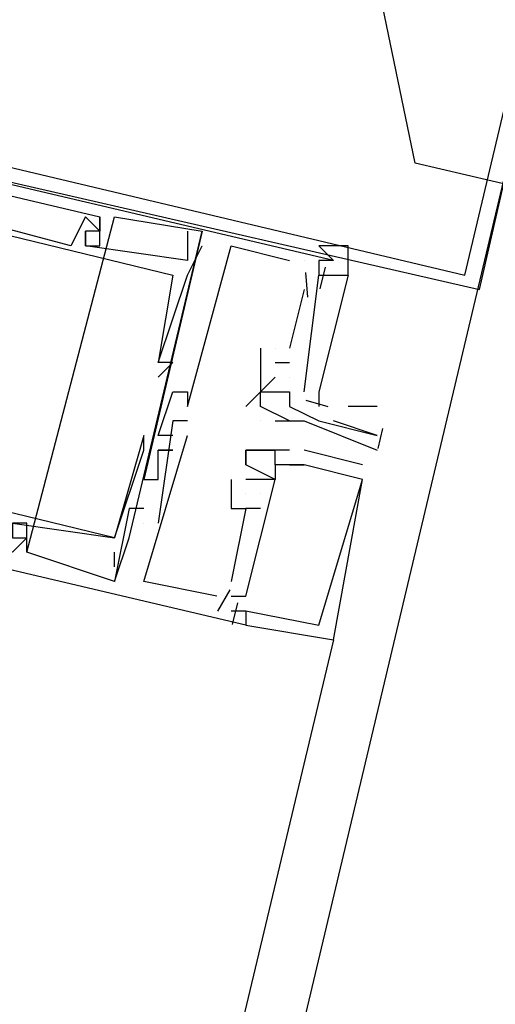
# Model space of a CAD drawing. Header units: feet. Extents: x -79 to 198, y -22 to 181.
# Tile 51 of 164: x 117.687 to 118.121, y 74.645 to 75.544. Entities that reach past the tile are written whole.
import ezdxf

# ---------------------------------------------------------------- set-up
doc = ezdxf.new("R2010")
doc.units = ezdxf.units.FT
doc.layers.add('A-AREA-UNIDAD', color=30, linetype='CONTINUOUS')
doc.layers.add('A-LINEA', color=7, linetype='CONTINUOUS')

msp = doc.modelspace()

# ---------------------------------------------------------------- linework, layer by layer
at = {"layer": 'A-AREA-UNIDAD'}
msp.add_lwpolyline([(106.912, 44.2844), (121.84, 40.7289), (122.56, 40.7289), (122.592, 39.68), (121.632, 38.0089), (126.752, 36.8356), (126.912, 36.64), (128.4, 39.4844), (129.632, 42.7556), (130.48, 46.1689), (130.88, 49.28), (130.96, 51.9644), (130.72, 55.2533), (129.36, 61.4044), (128.928, 64.9244), (128.992, 69.2444), (129.6, 72.8889), (128.8, 72.8889), (118.048, 75.4133), (118, 75.6444), (117.472, 75.7689), (116.288, 75.6444), (104.448, 78.4889)], dxfattribs=at)
at = {"layer": 'A-LINEA'}
for p, q in [((117.6933, 75.0578), (117.7733, 75.3644)), ((117.6933, 75.0578), (117.7733, 75.3644)), ((117.6933, 75.0578), (117.7733, 75.3644)), ((117.7467, 75.3644), (117.7467, 75.3644)), ((117.7467, 75.3644), (117.7467, 75.3644)), ((117.7467, 75.3644), (117.7467, 75.3644)), ((117.76, 75.3644), (117.76, 75.3644)), ((117.76, 75.3644), (117.76, 75.3644)), ((117.76, 75.3644), (117.76, 75.3644)), ((117.76, 75.3644), (117.76, 75.3644)), ((117.76, 75.3644), (117.76, 75.3644)), ((117.76, 75.3644), (117.76, 75.3644)), ((117.7733, 75.3644), (117.7733, 75.3644)), ((117.7733, 75.3644), (117.7733, 75.3644)), ((117.7733, 75.3644), (117.7733, 75.3644)), ((117.7467, 75.3511), (117.7467, 75.3511)), ((117.7467, 75.3511), (117.7467, 75.3511)), ((117.7467, 75.3511), (117.7467, 75.3511)), ((117.7467, 75.3511), (117.7467, 75.3511)), ((117.7467, 75.3511), (117.7467, 75.3511)), ((117.7467, 75.3511), (117.7467, 75.3511)), ((117.76, 75.3511), (117.76, 75.3511)), ((117.76, 75.3511), (117.76, 75.3511)), ((117.76, 75.3511), (117.76, 75.3511)), ((117.76, 75.3511), (117.76, 75.3511)), ((117.76, 75.3511), (117.76, 75.3511)), ((117.76, 75.3511), (117.76, 75.3511)), ((117.7867, 75.0711), (117.8533, 75.3511)), ((117.7867, 75.0711), (117.8533, 75.3511)), ((117.7867, 75.0711), (117.8533, 75.3511)), ((117.84, 75.3511), (117.84, 75.3511)), ((117.84, 75.3511), (117.84, 75.3511)), ((117.84, 75.3511), (117.84, 75.3511)), ((117.8533, 75.3511), (117.8533, 75.3511)), ((117.8533, 75.3511), (117.8533, 75.3511)), ((117.8533, 75.3511), (117.8533, 75.3511)), ((117.7333, 75.3378), (117.7333, 75.3378)), ((117.7333, 75.3378), (117.7333, 75.3378)), ((117.7333, 75.3378), (117.7333, 75.3378)), ((117.7467, 75.3378), (117.7467, 75.3378)), ((117.7467, 75.3378), (117.7467, 75.3378)), ((117.7467, 75.3378), (117.7467, 75.3378)), ((117.7467, 75.3378), (117.7467, 75.3378)), ((117.7467, 75.3378), (117.7467, 75.3378)), ((117.7467, 75.3378), (117.7467, 75.3378)), ((117.76, 75.3378), (117.76, 75.3378)), ((117.76, 75.3378), (117.76, 75.3378)), ((117.76, 75.3378), (117.76, 75.3378)), ((117.8533, 75.3378), (117.8533, 75.3378)), ((117.8533, 75.3378), (117.8533, 75.3378)), ((117.8533, 75.3378), (117.8533, 75.3378)), ((117.88, 75.3378), (117.88, 75.3378)), ((117.88, 75.3378), (117.88, 75.3378)), ((117.88, 75.3378), (117.88, 75.3378)), ((117.84, 75.3244), (117.84, 75.3244)), ((117.84, 75.3244), (117.84, 75.3244)), ((117.84, 75.3244), (117.84, 75.3244)), ((117.9333, 75.3244), (117.9333, 75.3244)), ((117.9333, 75.3244), (117.9333, 75.3244)), ((117.9333, 75.3244), (117.9333, 75.3244)), ((117.9467, 75.3244), (117.9467, 75.3244)), ((117.9467, 75.3244), (117.9467, 75.3244)), ((117.9467, 75.3244), (117.9467, 75.3244)), ((117.96, 75.3244), (117.96, 75.3244)), ((117.96, 75.3244), (117.96, 75.3244)), ((117.96, 75.3244), (117.96, 75.3244)), ((117.96, 75.3244), (117.96, 75.3244)), ((117.96, 75.3244), (117.96, 75.3244)), ((117.96, 75.3244), (117.96, 75.3244)), ((117.9733, 75.3244), (117.9733, 75.3244)), ((117.9733, 75.3244), (117.9733, 75.3244)), ((117.9733, 75.3244), (117.9733, 75.3244)), ((117.9479, 75.3136), (117.9495, 75.2909)), ((117.9479, 75.3136), (117.9495, 75.2909)), ((117.9479, 75.3136), (117.9495, 75.2909)), ((117.9657, 75.3184), (117.9609, 75.2984)), ((117.9657, 75.3184), (117.9609, 75.2984)), ((117.9657, 75.3184), (117.9609, 75.2984)), ((117.8267, 75.3111), (117.8267, 75.3111)), ((117.8267, 75.3111), (117.8267, 75.3111)), ((117.8267, 75.3111), (117.8267, 75.3111)), ((117.84, 75.3111), (117.84, 75.3111)), ((117.84, 75.3111), (117.84, 75.3111)), ((117.84, 75.3111), (117.84, 75.3111)), ((117.9467, 75.2044), (117.96, 75.3111)), ((117.9467, 75.3111), (117.9467, 75.3111)), ((117.9467, 75.2044), (117.96, 75.3111)), ((117.9467, 75.3111), (117.9467, 75.3111)), ((117.9467, 75.2044), (117.96, 75.3111)), ((117.9467, 75.3111), (117.9467, 75.3111)), ((117.96, 75.3111), (117.96, 75.3111)), ((117.96, 75.3111), (117.96, 75.3111)), ((117.96, 75.3111), (117.96, 75.3111)), ((117.9733, 75.3111), (117.9733, 75.3111)), ((117.9467, 75.2978), (117.9333, 75.2444)), ((117.9467, 75.2978), (117.9333, 75.2444)), ((117.9467, 75.2978), (117.9333, 75.2444)), ((117.9467, 75.2978), (117.9467, 75.2978)), ((117.9467, 75.2978), (117.9467, 75.2978)), ((117.9467, 75.2978), (117.9467, 75.2978)), ((117.9067, 75.2444), (117.9067, 75.2178)), ((117.9067, 75.2444), (117.9067, 75.2444)), ((117.9067, 75.2444), (117.9067, 75.2178)), ((117.9067, 75.2444), (117.9067, 75.2444)), ((117.9067, 75.2444), (117.9067, 75.2178)), ((117.9067, 75.2444), (117.9067, 75.2444)), ((117.92, 75.2444), (117.92, 75.2444)), ((117.92, 75.2444), (117.92, 75.2444)), ((117.92, 75.2444), (117.92, 75.2444)), ((117.92, 75.2444), (117.92, 75.2444)), ((117.92, 75.2444), (117.92, 75.2444)), ((117.92, 75.2444), (117.92, 75.2444)), ((117.9333, 75.2444), (117.9333, 75.2444)), ((117.9333, 75.2444), (117.9333, 75.2444)), ((117.9333, 75.2444), (117.9333, 75.2444)), ((117.8133, 75.2311), (117.8133, 75.2311)), ((117.8133, 75.2311), (117.8133, 75.2311)), ((117.8133, 75.2311), (117.8133, 75.2311)), ((117.8133, 75.2311), (117.8133, 75.2311)), ((117.8133, 75.2311), (117.8133, 75.2311)), ((117.8133, 75.2311), (117.8133, 75.2311)), ((117.8267, 75.2311), (117.8267, 75.2311)), ((117.8267, 75.2311), (117.8267, 75.2311)), ((117.8267, 75.2311), (117.8267, 75.2311)), ((117.92, 75.2311), (117.9333, 75.2311)), ((117.92, 75.2311), (117.92, 75.2311)), ((117.92, 75.2311), (117.9333, 75.2311)), ((117.92, 75.2311), (117.92, 75.2311)), ((117.92, 75.2311), (117.9333, 75.2311)), ((117.92, 75.2311), (117.92, 75.2311)), ((117.9333, 75.2311), (117.9333, 75.2311)), ((117.9333, 75.2311), (117.9333, 75.2311)), ((117.9333, 75.2311), (117.9333, 75.2311)), ((117.8133, 75.2178), (117.8133, 75.2178)), ((117.8133, 75.2178), (117.8133, 75.2178)), ((117.8133, 75.2178), (117.8133, 75.2178)), ((117.9067, 75.2178), (117.9067, 75.2178)), ((117.9067, 75.2044), (117.92, 75.2178)), ((117.9067, 75.2178), (117.9067, 75.2178)), ((117.9067, 75.2044), (117.92, 75.2178)), ((117.9067, 75.2178), (117.9067, 75.2178)), ((117.9067, 75.2044), (117.92, 75.2178)), ((117.9067, 75.2178), (117.9067, 75.2178)), ((117.92, 75.2178), (117.92, 75.2178)), ((117.92, 75.2178), (117.92, 75.2178)), ((117.92, 75.2178), (117.92, 75.2178)), ((117.9333, 75.2178), (117.9333, 75.2178)), ((117.9333, 75.2178), (117.9333, 75.2178)), ((117.9333, 75.2178), (117.9333, 75.2178)), ((117.9333, 75.2178), (117.9333, 75.2178)), ((117.9333, 75.2178), (117.9333, 75.2178)), ((117.9333, 75.2178), (117.9333, 75.2178)), ((117.8267, 75.2044), (117.8267, 75.2044)), ((117.8267, 75.2044), (117.8267, 75.2044)), ((117.8267, 75.2044), (117.8267, 75.2044)), ((117.84, 75.2044), (117.84, 75.2044)), ((117.84, 75.2044), (117.84, 75.2044)), ((117.84, 75.2044), (117.84, 75.2044)), ((117.84, 75.2044), (117.84, 75.2044)), ((117.84, 75.2044), (117.84, 75.2044)), ((117.84, 75.2044), (117.84, 75.2044)), ((117.9067, 75.2044), (117.9067, 75.2044)), ((117.9067, 75.2044), (117.9067, 75.2044)), ((117.9067, 75.2044), (117.9067, 75.2044)), ((117.9067, 75.2044), (117.9067, 75.2044)), ((117.9067, 75.2044), (117.9067, 75.2044)), ((117.9067, 75.2044), (117.9067, 75.2044)), ((117.92, 75.2044), (117.92, 75.2044)), ((117.9333, 75.2044), (117.9333, 75.2044)), ((117.9333, 75.2044), (117.9333, 75.2044)), ((117.9333, 75.2044), (117.9333, 75.2044)), ((117.9333, 75.2044), (117.9333, 75.2044)), ((117.9333, 75.2044), (117.9333, 75.2044)), ((117.9333, 75.2044), (117.9333, 75.2044)), ((117.9333, 75.2044), (117.9333, 75.2044)), ((117.9333, 75.2044), (117.9333, 75.2044)), ((117.9467, 75.2044), (117.9467, 75.2044)), ((117.9467, 75.2044), (117.9467, 75.2044)), ((117.9467, 75.2044), (117.9467, 75.2044)), ((117.9482, 75.1967), (117.9681, 75.1911)), ((117.9482, 75.1967), (117.9681, 75.1911)), ((117.9482, 75.1967), (117.9681, 75.1911)), ((117.84, 75.1911), (117.84, 75.1911)), ((117.84, 75.1911), (117.84, 75.1911)), ((117.84, 75.1911), (117.84, 75.1911)), ((117.8933, 75.1911), (117.8933, 75.1911)), ((117.9067, 75.1911), (117.9067, 75.1911)), ((117.9333, 75.1911), (117.9333, 75.1911)), ((117.9333, 75.1911), (117.9333, 75.1911)), ((118.0133, 75.1911), (117.9867, 75.1911)), ((117.8267, 75.1778), (117.8267, 75.1778)), ((117.8267, 75.1778), (117.8267, 75.1778)), ((117.8267, 75.1778), (117.8267, 75.1778)), ((117.84, 75.1778), (117.84, 75.1778)), ((117.84, 75.1778), (117.84, 75.1778)), ((117.84, 75.1778), (117.84, 75.1778)), ((117.9067, 75.1778), (117.9067, 75.1778)), ((117.9067, 75.1778), (117.9067, 75.1778)), ((117.92, 75.1778), (117.92, 75.1778)), ((117.9333, 75.1778), (117.9333, 75.1778)), ((117.9333, 75.1778), (117.9333, 75.1778)), ((117.9467, 75.1778), (117.9467, 75.1778)), ((117.96, 75.1778), (117.96, 75.1778)), ((117.96, 75.1778), (117.96, 75.1778)), ((118.0183, 75.171), (118.014, 75.1527)), ((117.8, 75.1644), (117.8, 75.1644)), ((117.8, 75.1644), (117.8, 75.1644)), ((117.8, 75.1644), (117.8, 75.1644)), ((117.8133, 75.1644), (117.8133, 75.1644)), ((117.8133, 75.1644), (117.8133, 75.1644)), ((117.8133, 75.1644), (117.8133, 75.1644)), ((117.8267, 75.1644), (117.8267, 75.1644)), ((117.8267, 75.1644), (117.8267, 75.1644)), ((117.8267, 75.1644), (117.8267, 75.1644)), ((117.84, 75.1644), (117.84, 75.1644)), ((117.84, 75.1644), (117.84, 75.1644)), ((117.84, 75.1644), (117.84, 75.1644)), ((118.0133, 75.1644), (118.0133, 75.1644)), ((117.8, 75.1511), (117.8, 75.1511)), ((117.8, 75.1511), (117.8, 75.1511)), ((117.8, 75.1511), (117.8, 75.1511)), ((117.8133, 75.1511), (117.8133, 75.1511)), ((117.8133, 75.1511), (117.8133, 75.1511)), ((117.8133, 75.1511), (117.8133, 75.1511)), ((117.8133, 75.1511), (117.8133, 75.1511)), ((117.8133, 75.1511), (117.8133, 75.1511)), ((117.8133, 75.1511), (117.8133, 75.1511)), ((117.8267, 75.1511), (117.8267, 75.1511)), ((117.8267, 75.1511), (117.8267, 75.1511)), ((117.8267, 75.1511), (117.8267, 75.1511)), ((117.8267, 75.1511), (117.8267, 75.1511)), ((117.8267, 75.1511), (117.8267, 75.1511)), ((117.8267, 75.1511), (117.8267, 75.1511)), ((117.8267, 75.1511), (117.8267, 75.1511)), ((117.8267, 75.1511), (117.8267, 75.1511)), ((117.8267, 75.1511), (117.8267, 75.1511)), ((117.8933, 75.1511), (117.8933, 75.1511)), ((117.8933, 75.1511), (117.8933, 75.1511)), ((117.8933, 75.1511), (117.8933, 75.1511)), ((117.8933, 75.1511), (117.8933, 75.1511)), ((117.8933, 75.1511), (117.8933, 75.1511)), ((117.8933, 75.1511), (117.8933, 75.1511)), ((117.9067, 75.1511), (117.9067, 75.1511)), ((117.9067, 75.1511), (117.9067, 75.1511)), ((117.9067, 75.1511), (117.9067, 75.1511)), ((117.92, 75.1511), (117.92, 75.1511)), ((117.92, 75.1511), (117.92, 75.1511)), ((117.92, 75.1511), (117.92, 75.1511)), ((117.92, 75.1511), (117.92, 75.1511)), ((117.92, 75.1511), (117.92, 75.1511)), ((117.92, 75.1511), (117.92, 75.1511)), ((117.9333, 75.1511), (117.9333, 75.1511)), ((117.9333, 75.1511), (117.9333, 75.1511)), ((117.9333, 75.1511), (117.9333, 75.1511)), ((117.9333, 75.1511), (117.9333, 75.1511)), ((117.9333, 75.1511), (117.9333, 75.1511)), ((117.9333, 75.1511), (117.9333, 75.1511)), ((117.9333, 75.1511), (117.9333, 75.1511)), ((117.9333, 75.1511), (117.9333, 75.1511)), ((117.9333, 75.1511), (117.9333, 75.1511)), ((118, 75.1378), (117.9467, 75.1511)), ((117.9467, 75.1511), (117.9467, 75.1511)), ((118, 75.1378), (117.9467, 75.1511)), ((117.9467, 75.1511), (117.9467, 75.1511)), ((118, 75.1378), (117.9467, 75.1511)), ((117.9467, 75.1511), (117.9467, 75.1511)), ((118.0133, 75.1511), (118.0133, 75.1511)), ((117.8133, 75.1378), (117.8133, 75.1378)), ((117.8133, 75.1378), (117.8133, 75.1378)), ((117.8133, 75.1378), (117.8133, 75.1378)), ((117.8933, 75.1378), (117.8933, 75.1378)), ((117.8933, 75.1378), (117.8933, 75.1378)), ((117.8933, 75.1378), (117.8933, 75.1378)), ((117.8933, 75.1378), (117.8933, 75.1378)), ((117.8933, 75.1378), (117.8933, 75.1378)), ((117.8933, 75.1378), (117.8933, 75.1378)), ((117.92, 75.1378), (117.92, 75.1378)), ((117.92, 75.1378), (117.92, 75.1378)), ((117.92, 75.1378), (117.92, 75.1378)), ((117.92, 75.1378), (117.92, 75.1378)), ((117.92, 75.1378), (117.92, 75.1378)), ((117.92, 75.1378), (117.92, 75.1378)), ((117.9333, 75.1378), (117.9333, 75.1378)), ((117.9333, 75.1378), (117.9333, 75.1378)), ((117.9333, 75.1378), (117.9333, 75.1378)), ((117.9467, 75.1378), (117.9467, 75.1378)), ((117.9467, 75.1378), (117.9467, 75.1378)), ((117.9467, 75.1378), (117.9467, 75.1378)), ((117.9467, 75.1378), (117.9467, 75.1378)), ((117.9467, 75.1378), (117.9467, 75.1378)), ((117.9467, 75.1378), (117.9467, 75.1378)), ((117.9467, 75.1378), (117.9467, 75.1378)), ((117.9467, 75.1378), (117.9467, 75.1378)), ((117.9467, 75.1378), (117.9467, 75.1378)), ((118, 75.1378), (118, 75.1378)), ((118, 75.1378), (118, 75.1378)), ((118, 75.1378), (118, 75.1378)), ((117.8, 75.1244), (117.8, 75.1244)), ((117.8, 75.1244), (117.8, 75.1244)), ((117.8, 75.1244), (117.8, 75.1244)), ((117.8133, 75.1244), (117.8133, 75.1244)), ((117.8133, 75.1244), (117.8133, 75.1244)), ((117.8133, 75.1244), (117.8133, 75.1244)), ((117.8133, 75.1244), (117.8133, 75.1244)), ((117.8133, 75.1244), (117.8133, 75.1244)), ((117.8133, 75.1244), (117.8133, 75.1244)), ((117.88, 75.1244), (117.88, 75.1244)), ((117.88, 75.1244), (117.88, 75.1244)), ((117.88, 75.1244), (117.88, 75.1244)), ((117.8933, 75.1244), (117.8933, 75.1244)), ((117.8933, 75.1244), (117.8933, 75.1244)), ((117.8933, 75.1244), (117.8933, 75.1244)), ((117.8933, 75.1244), (117.8933, 75.1244)), ((117.8933, 75.1244), (117.8933, 75.1244)), ((117.8933, 75.1244), (117.8933, 75.1244)), ((117.8933, 75.1244), (117.8933, 75.1244)), ((117.8933, 75.1244), (117.8933, 75.1244)), ((117.8933, 75.1244), (117.8933, 75.1244)), ((117.9067, 75.1244), (117.9067, 75.1244)), ((117.9067, 75.1244), (117.9067, 75.1244)), ((117.9067, 75.1244), (117.9067, 75.1244)), ((117.9067, 75.1244), (117.9067, 75.1244)), ((117.9067, 75.1244), (117.9067, 75.1244)), ((117.9067, 75.1244), (117.9067, 75.1244)), ((117.9067, 75.1244), (117.9067, 75.1244)), ((117.9067, 75.1244), (117.9067, 75.1244)), ((117.9067, 75.1244), (117.9067, 75.1244)), ((117.92, 75.1244), (117.92, 75.1244)), ((117.92, 75.1244), (117.92, 75.1244)), ((117.92, 75.1244), (117.92, 75.1244)), ((117.92, 75.1244), (117.92, 75.1244)), ((117.92, 75.1244), (117.92, 75.1244)), ((117.92, 75.1244), (117.92, 75.1244)), ((117.92, 75.1244), (117.92, 75.1244)), ((117.92, 75.1244), (117.92, 75.1244)), ((117.92, 75.1244), (117.92, 75.1244)), ((118, 75.1244), (118, 75.1244)), ((118, 75.1244), (118, 75.1244)), ((118, 75.1244), (118, 75.1244)), ((118, 75.1244), (118, 75.1244)), ((118, 75.1244), (118, 75.1244)), ((118, 75.1244), (118, 75.1244)), ((117.8933, 75.1111), (117.8933, 75.1111)), ((117.8933, 75.1111), (117.8933, 75.1111)), ((117.8933, 75.1111), (117.8933, 75.1111)), ((117.8933, 75.1111), (117.8933, 75.1111)), ((117.8933, 75.1111), (117.8933, 75.1111)), ((117.8933, 75.1111), (117.8933, 75.1111)), ((117.9067, 75.1111), (117.9067, 75.1111)), ((117.9067, 75.1111), (117.9067, 75.1111)), ((117.9067, 75.1111), (117.9067, 75.1111)), ((117.9067, 75.1111), (117.9067, 75.1111)), ((117.9067, 75.1111), (117.9067, 75.1111)), ((117.9067, 75.1111), (117.9067, 75.1111)), ((117.7867, 75.0978), (117.7867, 75.0978)), ((117.7867, 75.0978), (117.7867, 75.0978)), ((117.7867, 75.0978), (117.7867, 75.0978)), ((117.8, 75.0978), (117.8, 75.0978)), ((117.8, 75.0978), (117.8, 75.0978)), ((117.8, 75.0978), (117.8, 75.0978)), ((117.88, 75.0978), (117.88, 75.0978)), ((117.88, 75.0978), (117.88, 75.0978)), ((117.88, 75.0978), (117.88, 75.0978)), ((117.9067, 75.0978), (117.8933, 75.0978)), ((117.8933, 75.0978), (117.8933, 75.0978)), ((117.8933, 75.0978), (117.8933, 75.0978)), ((117.9067, 75.0978), (117.8933, 75.0978)), ((117.8933, 75.0978), (117.8933, 75.0978)), ((117.8933, 75.0978), (117.8933, 75.0978)), ((117.9067, 75.0978), (117.8933, 75.0978)), ((117.8933, 75.0978), (117.8933, 75.0978)), ((117.8933, 75.0978), (117.8933, 75.0978)), ((117.9067, 75.0978), (117.9067, 75.0978)), ((117.9067, 75.0978), (117.9067, 75.0978)), ((117.9067, 75.0978), (117.9067, 75.0978)), ((117.6933, 75.0844), (117.6933, 75.0844)), ((117.6933, 75.0844), (117.6933, 75.0844)), ((117.6933, 75.0844), (117.6933, 75.0844)), ((117.8, 75.0844), (117.8, 75.0844)), ((117.8, 75.0844), (117.8, 75.0844)), ((117.8, 75.0844), (117.8, 75.0844)), ((117.8, 75.0844), (117.8, 75.0844)), ((117.8, 75.0844), (117.8, 75.0844)), ((117.8, 75.0844), (117.8, 75.0844)), ((117.8133, 75.0844), (117.8133, 75.0844)), ((117.8133, 75.0844), (117.8133, 75.0844)), ((117.8133, 75.0844), (117.8133, 75.0844)), ((117.6933, 75.0711), (117.6933, 75.0711)), ((117.6933, 75.0711), (117.6933, 75.0711)), ((117.6933, 75.0711), (117.6933, 75.0711)), ((117.6933, 75.0711), (117.6933, 75.0711)), ((117.6933, 75.0711), (117.6933, 75.0711)), ((117.6933, 75.0711), (117.6933, 75.0711)), ((117.6933, 75.0711), (117.6933, 75.0711)), ((117.6933, 75.0711), (117.6933, 75.0711)), ((117.6933, 75.0711), (117.6933, 75.0711)), ((117.7733, 75.0311), (117.7867, 75.0711)), ((117.7733, 75.0711), (117.7733, 75.0711)), ((117.7733, 75.0711), (117.7733, 75.0711)), ((117.7733, 75.0711), (117.7733, 75.0711)), ((117.7733, 75.0311), (117.7867, 75.0711)), ((117.7733, 75.0711), (117.7733, 75.0711)), ((117.7733, 75.0711), (117.7733, 75.0711)), ((117.7733, 75.0711), (117.7733, 75.0711)), ((117.7733, 75.0311), (117.7867, 75.0711)), ((117.7733, 75.0711), (117.7733, 75.0711)), ((117.7733, 75.0711), (117.7733, 75.0711)), ((117.7733, 75.0711), (117.7733, 75.0711)), ((117.7867, 75.0711), (117.7867, 75.0711)), ((117.7867, 75.0711), (117.7867, 75.0711)), ((117.7867, 75.0711), (117.7867, 75.0711)), ((117.6933, 75.0578), (117.6933, 75.0578)), ((117.6933, 75.0578), (117.6933, 75.0578)), ((117.6933, 75.0578), (117.6933, 75.0578)), ((117.7733, 75.0444), (117.7733, 75.0578)), ((117.7733, 75.0578), (117.7733, 75.0578)), ((117.7733, 75.0444), (117.7733, 75.0578)), ((117.7733, 75.0578), (117.7733, 75.0578)), ((117.7733, 75.0444), (117.7733, 75.0578)), ((117.7733, 75.0578), (117.7733, 75.0578)), ((117.7733, 75.0444), (117.7733, 75.0444)), ((117.7733, 75.0444), (117.7733, 75.0444)), ((117.7733, 75.0444), (117.7733, 75.0444)), ((117.7733, 75.0311), (117.7733, 75.0311)), ((117.7733, 75.0311), (117.7733, 75.0311)), ((117.7733, 75.0311), (117.7733, 75.0311)), ((117.7733, 75.0311), (117.7733, 75.0311)), ((117.7733, 75.0311), (117.7733, 75.0311)), ((117.7733, 75.0311), (117.7733, 75.0311)), ((117.7733, 75.0311), (117.7733, 75.0311)), ((117.7733, 75.0311), (117.7733, 75.0311)), ((117.7733, 75.0311), (117.7733, 75.0311)), ((117.8, 75.0311), (117.8, 75.0311)), ((117.8, 75.0311), (117.8, 75.0311)), ((117.8, 75.0311), (117.8, 75.0311)), ((117.88, 75.0311), (117.88, 75.0311)), ((117.88, 75.0311), (117.88, 75.0311)), ((117.88, 75.0311), (117.88, 75.0311)), ((117.8667, 75.0178), (117.8667, 75.0178)), ((117.8667, 75.0178), (117.8667, 75.0178)), ((117.8667, 75.0178), (117.8667, 75.0178)), ((117.8788, 75.0235), (117.8673, 75.004)), ((117.8788, 75.0235), (117.8673, 75.004)), ((117.8788, 75.0235), (117.8673, 75.004)), ((117.88, 75.0178), (117.88, 75.0178)), ((117.88, 75.0178), (117.88, 75.0178)), ((117.88, 75.0178), (117.88, 75.0178)), ((117.8933, 75.0178), (117.8933, 75.0178)), ((117.8933, 75.0178), (117.8933, 75.0178)), ((117.8933, 75.0178), (117.8933, 75.0178)), ((117.8933, 75.0178), (117.8933, 75.0178)), ((117.8933, 75.0178), (117.8933, 75.0178)), ((117.8933, 75.0178), (117.8933, 75.0178)), ((117.8933, 75.0178), (117.8933, 75.0178)), ((117.8933, 75.0178), (117.8933, 75.0178)), ((117.8933, 75.0178), (117.8933, 75.0178)), ((117.8857, 75.0117), (117.8809, 74.9917)), ((117.8857, 75.0117), (117.8809, 74.9917)), ((117.8857, 75.0117), (117.8809, 74.9917)), ((117.88, 75.0044), (117.88, 75.0044)), ((117.88, 75.0044), (117.88, 75.0044)), ((117.88, 75.0044), (117.88, 75.0044)), ((117.8933, 75.0044), (117.8933, 75.0044)), ((117.8933, 75.0044), (117.8933, 75.0044)), ((117.8933, 75.0044), (117.8933, 75.0044)), ((117.8933, 75.0044), (117.8933, 75.0044)), ((117.8933, 75.0044), (117.8933, 75.0044)), ((117.8933, 75.0044), (117.8933, 75.0044)), ((117.8933, 75.0044), (117.8933, 75.0044)), ((117.8933, 75.0044), (117.8933, 75.0044)), ((117.8933, 75.0044), (117.8933, 75.0044)), ((117.8933, 74.9911), (117.8933, 74.9911)), ((117.8933, 74.9911), (117.8933, 74.9911)), ((117.8933, 74.9911), (117.8933, 74.9911)), ((117.8933, 74.9911), (117.8933, 74.9911)), ((117.8933, 74.9911), (117.8933, 74.9911)), ((117.8933, 74.9911), (117.8933, 74.9911)), ((117.96, 74.9911), (117.96, 74.9911)), ((117.96, 74.9911), (117.96, 74.9911)), ((117.96, 74.9911), (117.96, 74.9911)), ((117.9733, 74.9778), (116.32, 68.0444)), ((117.9733, 74.9778), (117.9733, 74.9778)), ((117.9733, 74.9778), (117.9733, 74.9778)), ((117.9733, 74.9778), (117.9733, 74.9778))]:
    msp.add_line(p, q, dxfattribs=at)
for points in [[(117.2933, 75.4844), (118.1067, 75.2978), (118.2933, 76.1111), (117.48, 76.2978), (117.2933, 75.4844)], [(117.3067, 75.4978), (118.0933, 75.3111), (118.28, 76.0978), (117.4933, 76.2844), (117.3067, 75.4978)], [(123.9467, 43.9511), (123.92, 47.9511), (123.56, 53.4844), (119.8267, 54.3644), (116.1067, 55.2444), (116.8, 58.2178), (117.1867, 59.8444), (116.8667, 59.9111), (115.8267, 60.1644), (114.5867, 60.4578), (118.2, 75.6978), (129.9467, 72.9244)], [(117.9733, 75.3244), (117.2933, 75.4844), (117.2533, 75.3378), (117.28, 75.3378)], [(117.9733, 75.3244), (117.2933, 75.4844), (117.2533, 75.3378), (117.28, 75.3378)], [(117.9733, 75.3244), (117.2933, 75.4844), (117.2533, 75.3378), (117.28, 75.3378)], [(117.28, 75.3511), (117.3067, 75.4444), (117.32, 75.4444), (117.32, 75.4578), (117.3067, 75.4578), (117.3067, 75.4711), (117.76, 75.3644), (117.76, 75.3511), (117.7467, 75.3511), (117.7467, 75.3378), (117.76, 75.3378), (117.76, 75.3644)], [(117.28, 75.3511), (117.3067, 75.4444), (117.32, 75.4444), (117.32, 75.4578), (117.3067, 75.4578), (117.3067, 75.4711), (117.76, 75.3644), (117.76, 75.3511), (117.7467, 75.3511), (117.7467, 75.3378), (117.76, 75.3378), (117.76, 75.3644)], [(117.28, 75.3511), (117.3067, 75.4444), (117.32, 75.4444), (117.32, 75.4578), (117.3067, 75.4578), (117.3067, 75.4711), (117.76, 75.3644), (117.76, 75.3511), (117.7467, 75.3511), (117.7467, 75.3378), (117.76, 75.3378), (117.76, 75.3644)], [(117.76, 75.3511), (117.7467, 75.3644), (117.7333, 75.3378), (117.3333, 75.4444), (117.3333, 75.4578), (117.32, 75.4578)], [(117.76, 75.3511), (117.7467, 75.3644), (117.7333, 75.3378), (117.3333, 75.4444), (117.3333, 75.4578), (117.32, 75.4578)], [(117.76, 75.3511), (117.7467, 75.3644), (117.7333, 75.3378), (117.3333, 75.4444), (117.3333, 75.4578), (117.32, 75.4578)], [(117.3067, 75.3378), (117.3333, 75.4311), (117.8267, 75.3111), (117.8133, 75.2311), (117.8133, 75.2311)], [(117.3067, 75.3378), (117.3333, 75.4311), (117.8267, 75.3111), (117.8133, 75.2311), (117.8133, 75.2311)], [(117.3067, 75.3378), (117.3333, 75.4311), (117.8267, 75.3111), (117.8133, 75.2311), (117.8133, 75.2311)], [(117.76, 75.3511), (117.7467, 75.3644), (117.7467, 75.3644), (117.7333, 75.3378)], [(117.76, 75.3511), (117.7467, 75.3644), (117.7467, 75.3644), (117.7333, 75.3378)], [(117.76, 75.3511), (117.7467, 75.3644), (117.7467, 75.3644), (117.7333, 75.3378)], [(117.7733, 75.3644), (117.8533, 75.3511), (117.8, 75.1244), (117.8133, 75.1244), (117.8133, 75.1378)], [(117.7733, 75.3644), (117.8533, 75.3511), (117.8, 75.1244), (117.8133, 75.1244), (117.8133, 75.1378)], [(117.7733, 75.3644), (117.8533, 75.3511), (117.8, 75.1244), (117.8133, 75.1244), (117.8133, 75.1378)], [(117.84, 75.3511), (117.84, 75.3244), (117.7467, 75.3378), (117.7467, 75.3511)], [(117.84, 75.3511), (117.84, 75.3244), (117.7467, 75.3378), (117.7467, 75.3511)], [(117.84, 75.3511), (117.84, 75.3244), (117.7467, 75.3378), (117.7467, 75.3511)], [(117.8133, 75.2178), (117.8267, 75.2311), (117.8133, 75.2311), (117.84, 75.3111), (117.8533, 75.3378)], [(117.8133, 75.2178), (117.8267, 75.2311), (117.8133, 75.2311), (117.84, 75.3111), (117.8533, 75.3378)], [(117.8133, 75.2178), (117.8267, 75.2311), (117.8133, 75.2311), (117.84, 75.3111), (117.8533, 75.3378)], [(117.84, 75.1911), (117.88, 75.3378), (117.9333, 75.3244)], [(117.84, 75.1911), (117.88, 75.3378), (117.9333, 75.3244)], [(117.84, 75.1911), (117.88, 75.3378), (117.9333, 75.3244)], [(117.96, 75.3111), (117.9867, 75.3111), (117.9867, 75.3378), (117.96, 75.3378), (117.9733, 75.3244)], [(117.9733, 75.3244), (117.96, 75.3244), (117.96, 75.3111)], [(117.88, 75.0044), (117.8933, 75.0044), (117.8933, 74.9911), (117.2133, 75.1511), (117.2533, 75.3111), (117.2667, 75.3111), (117.2667, 75.2978), (117.2533, 75.2978), (117.2533, 75.2711), (117.2533, 75.2844)], [(117.88, 75.0044), (117.8933, 75.0044), (117.8933, 74.9911), (117.2133, 75.1511), (117.2533, 75.3111), (117.2667, 75.3111), (117.2667, 75.2978), (117.2533, 75.2978), (117.2533, 75.2711), (117.2533, 75.2844)], [(117.88, 75.0044), (117.8933, 75.0044), (117.8933, 74.9911), (117.2133, 75.1511), (117.2533, 75.3111), (117.2667, 75.3111), (117.2667, 75.2978), (117.2533, 75.2978), (117.2533, 75.2711), (117.2533, 75.2844)], [(117.9467, 75.2044), (117.96, 75.3111), (117.9867, 75.3111), (117.96, 75.2044), (117.96, 75.1911)], [(117.9467, 75.2044), (117.96, 75.3111), (117.9867, 75.3111), (117.96, 75.2044), (117.96, 75.1911)], [(117.9467, 75.2044), (117.96, 75.3111), (117.9867, 75.3111), (117.96, 75.2044), (117.96, 75.1911)], [(117.7733, 75.0711), (117.8, 75.1511), (117.8, 75.1644), (117.8, 75.1644), (117.7733, 75.0711), (117.28, 75.1911), (117.2933, 75.2844), (117.28, 75.2711), (117.2933, 75.2711), (117.2667, 75.1778), (117.24, 75.1778), (117.24, 75.1644), (117.24, 75.1778)], [(117.7733, 75.0711), (117.8, 75.1511), (117.8, 75.1644), (117.8, 75.1644), (117.7733, 75.0711), (117.28, 75.1911), (117.2933, 75.2844), (117.28, 75.2711), (117.2933, 75.2711), (117.2667, 75.1778), (117.24, 75.1778), (117.24, 75.1644), (117.24, 75.1778)], [(117.7733, 75.0711), (117.8, 75.1511), (117.8, 75.1644), (117.8, 75.1644), (117.7733, 75.0711), (117.28, 75.1911), (117.2933, 75.2844), (117.28, 75.2711), (117.2933, 75.2711), (117.2667, 75.1778), (117.24, 75.1778), (117.24, 75.1644), (117.24, 75.1778)], [(117.9067, 75.2178), (117.9067, 75.2044), (117.9067, 75.2044), (117.8933, 75.1911)], [(117.8267, 75.1644), (117.8133, 75.1644), (117.8267, 75.2044), (117.84, 75.2044), (117.84, 75.1911)], [(117.8267, 75.1644), (117.8133, 75.1644), (117.8267, 75.2044), (117.84, 75.2044), (117.84, 75.1911)], [(117.8267, 75.1644), (117.8133, 75.1644), (117.8267, 75.2044), (117.84, 75.2044), (117.84, 75.1911)], [(117.9333, 75.1778), (117.9067, 75.1911), (117.9067, 75.2044), (117.9333, 75.2044), (117.9333, 75.1911), (117.96, 75.1778)], [(117.92, 75.2044), (117.92, 75.2044), (117.9333, 75.2044), (117.9333, 75.2044), (117.9333, 75.1911), (117.9333, 75.1911)], [(117.84, 75.1778), (117.8267, 75.1778), (117.8133, 75.0844)], [(117.84, 75.1778), (117.8267, 75.1778), (117.8133, 75.0844)], [(117.84, 75.1778), (117.8267, 75.1778), (117.8133, 75.0844)], [(117.92, 75.1778), (117.9333, 75.1778), (117.9467, 75.1778), (118.0133, 75.1511)], [(117.96, 75.1778), (117.96, 75.1778), (117.96, 75.1778), (117.96, 75.1778), (118.0133, 75.1644), (118.0133, 75.1644), (118.0133, 75.1644)], [(118.0133, 75.1644), (117.9733, 75.1778), (117.9733, 75.1778)], [(117.8, 75.0978), (117.7867, 75.0978), (117.7733, 75.0311), (117.6933, 75.0578), (117.6933, 75.0844), (117.68, 75.0844), (117.68, 75.0711), (117.6933, 75.0711), (117.68, 75.0578), (117.24, 75.1644)], [(117.8, 75.0978), (117.7867, 75.0978), (117.7733, 75.0311), (117.6933, 75.0578), (117.6933, 75.0844), (117.68, 75.0844), (117.68, 75.0711), (117.6933, 75.0711), (117.68, 75.0578), (117.24, 75.1644)], [(117.8, 75.0978), (117.7867, 75.0978), (117.7733, 75.0311), (117.6933, 75.0578), (117.6933, 75.0844), (117.68, 75.0844), (117.68, 75.0711), (117.6933, 75.0711), (117.68, 75.0578), (117.24, 75.1644)], [(117.8667, 75.0178), (117.8, 75.0311), (117.84, 75.1644)], [(117.8667, 75.0178), (117.8, 75.0311), (117.84, 75.1644)], [(117.8667, 75.0178), (117.8, 75.0311), (117.84, 75.1644)], [(117.8133, 75.1244), (117.8133, 75.1511), (117.8267, 75.1511), (117.8133, 75.1511)], [(117.8133, 75.1244), (117.8133, 75.1511), (117.8267, 75.1511), (117.8133, 75.1511)], [(117.8133, 75.1244), (117.8133, 75.1511), (117.8267, 75.1511), (117.8133, 75.1511)], [(117.8933, 75.0044), (117.96, 74.9911), (117.96, 74.9911), (118, 75.1244), (118, 75.1244), (117.9467, 75.1378), (117.9467, 75.1378), (117.9467, 75.1378), (117.9467, 75.1378), (117.92, 75.1378), (117.92, 75.1378), (117.92, 75.1244), (117.8933, 75.1378), (117.8933, 75.1511), (117.92, 75.1511)], [(117.9333, 75.1511), (117.9067, 75.1511), (117.8933, 75.1511), (117.8933, 75.1378)], [(117.8933, 75.0044), (117.96, 74.9911), (117.96, 74.9911), (118, 75.1244), (118, 75.1244), (117.9467, 75.1378), (117.9467, 75.1378), (117.9467, 75.1378), (117.9467, 75.1378), (117.92, 75.1378), (117.92, 75.1378), (117.92, 75.1244), (117.8933, 75.1378), (117.8933, 75.1511), (117.92, 75.1511)], [(117.9333, 75.1511), (117.9067, 75.1511), (117.8933, 75.1511), (117.8933, 75.1378)], [(117.8933, 75.0044), (117.96, 74.9911), (117.96, 74.9911), (118, 75.1244), (118, 75.1244), (117.9467, 75.1378), (117.9467, 75.1378), (117.9467, 75.1378), (117.9467, 75.1378), (117.92, 75.1378), (117.92, 75.1378), (117.92, 75.1244), (117.8933, 75.1378), (117.8933, 75.1511), (117.92, 75.1511)], [(117.9333, 75.1511), (117.9067, 75.1511), (117.8933, 75.1511), (117.8933, 75.1378)], [(117.9333, 75.1378), (117.9333, 75.1378), (117.9467, 75.1378), (117.92, 75.1378), (117.92, 75.1511)], [(117.9333, 75.1378), (117.9333, 75.1378), (117.9467, 75.1378), (117.92, 75.1378), (117.92, 75.1511)], [(117.9333, 75.1378), (117.9333, 75.1378), (117.9467, 75.1378), (117.92, 75.1378), (117.92, 75.1511)], [(117.92, 75.1378), (117.92, 75.1244), (117.9067, 75.1244), (117.9067, 75.1244), (117.8933, 75.1244), (117.8933, 75.1244), (117.8933, 75.1244), (117.8933, 75.1244), (117.8933, 75.1244)], [(117.92, 75.1378), (117.92, 75.1244), (117.9067, 75.1244), (117.9067, 75.1244), (117.8933, 75.1244), (117.8933, 75.1244), (117.8933, 75.1244), (117.8933, 75.1244), (117.8933, 75.1244)], [(117.92, 75.1378), (117.92, 75.1244), (117.9067, 75.1244), (117.9067, 75.1244), (117.8933, 75.1244), (117.8933, 75.1244), (117.8933, 75.1244), (117.8933, 75.1244), (117.8933, 75.1244)], [(117.88, 75.0178), (117.8933, 75.0178), (117.92, 75.1244)], [(117.88, 75.1244), (117.88, 75.0978), (117.8933, 75.0978), (117.88, 75.0311)], [(117.88, 75.0178), (117.8933, 75.0178), (117.92, 75.1244)], [(117.88, 75.1244), (117.88, 75.0978), (117.8933, 75.0978), (117.88, 75.0311)], [(117.88, 75.0178), (117.8933, 75.0178), (117.92, 75.1244)], [(117.88, 75.1244), (117.88, 75.0978), (117.8933, 75.0978), (117.88, 75.0311)], [(117.8933, 75.0044), (117.8933, 74.9911), (117.9733, 74.9778), (117.9733, 74.9778), (118, 75.1244)], [(117.8933, 75.0044), (117.8933, 74.9911), (117.9733, 74.9778), (117.9733, 74.9778), (118, 75.1244)], [(117.8933, 75.0044), (117.8933, 74.9911), (117.9733, 74.9778), (117.9733, 74.9778), (118, 75.1244)], [(117.68, 75.0711), (117.68, 75.0844), (117.7733, 75.0711)], [(117.68, 75.0711), (117.68, 75.0844), (117.7733, 75.0711)], [(117.68, 75.0711), (117.68, 75.0844), (117.7733, 75.0711)]]:
    msp.add_lwpolyline(points, dxfattribs=at)

doc.saveas('drawing.dxf')
